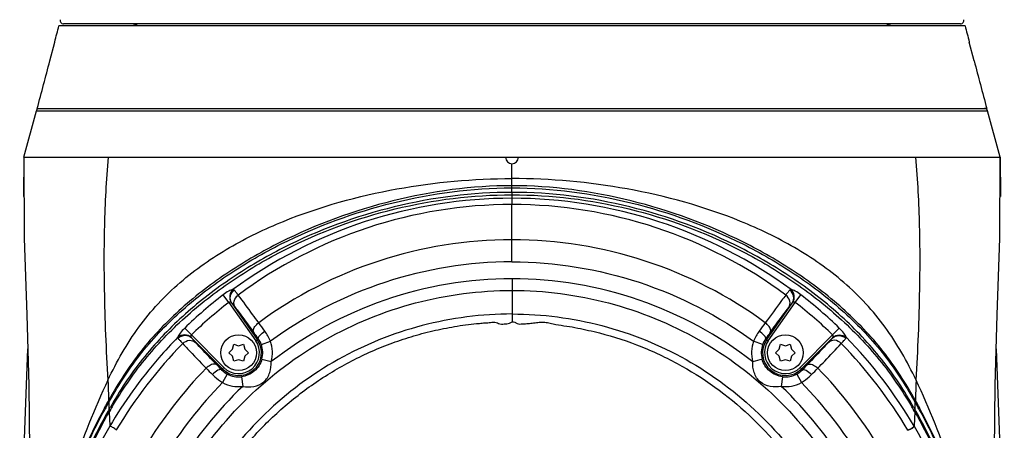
# Model space of a CAD drawing. Header units: millimetres. Extents: x 10 to 584, y 4 to 410.
# Tile 41 of 50: x 349 to 379, y 179 to 191. Entities that reach past the tile are written whole.
import ezdxf

# ---------------------------------------------------------------- set-up
doc = ezdxf.new("R2010")
doc.units = ezdxf.units.MM
doc.header["$LTSCALE"] = 32.67
doc.layers.get('0').update_dxf_attribs({"linetype": 'CONTINUOUS'})

msp = doc.modelspace()

# ---------------------------------------------------------------- linework, layer by layer
at = {"color": 7, "linetype": 'Continuous'}
for p, q in [((377.8247, 191.1322), (349.9843, 191.1322)), ((377.6879, 191.1922), (350.121, 191.1922)), ((349.7045, 190.0555), (349.8549, 190.6323)), ((378.1045, 190.0555), (377.9541, 190.6323)), ((348.9055, 187.0922), (349.2894, 188.5181)), ((349.2894, 188.5181), (378.5196, 188.5181)), ((349.3172, 188.5922), (378.4917, 188.5922)), ((378.9035, 187.0922), (378.5196, 188.5181)), ((348.9045, 187.0922), (348.8996, 185.8918)), ((348.9055, 187.0922), (378.9045, 187.0922)), ((378.8906, 184.6137), (378.9045, 187.0922)), ((378.9045, 187.0922), (378.9093, 185.8918)), ((363.9045, 186.0163), (363.9045, 186.8922)), ((363.8949, 186.1562), (363.9045, 186.1562)), ((363.9045, 186.1562), (363.9138, 186.1562)), ((363.9045, 186.0163), (363.9045, 185.9415)), ((363.9047, 185.8338), (363.9047, 185.9415)), ((363.9045, 184.5597), (363.9045, 185.6432)), ((363.9042, 183.8813), (363.9045, 184.5597)), ((363.9048, 183.3631), (363.9061, 182.0398)), ((355.2046, 182.6377), (355.0259, 182.8686)), ((372.6044, 182.6377), (372.783, 182.8685)), ((355.2046, 182.6377), (356.0298, 181.4605)), ((355.2962, 182.6116), (356.0789, 181.4949)), ((371.73, 181.4949), (372.5129, 182.6116)), ((371.7791, 181.4605), (372.6044, 182.6377)), ((354.0517, 181.6367), (353.8475, 181.8465)), ((373.7573, 181.6367), (373.9614, 181.8464)), ((355.0511, 180.6383), (354.0517, 181.6367)), ((355.0087, 180.5959), (354.0658, 181.5378)), ((373.7573, 181.6367), (372.7579, 180.6383)), ((373.7432, 181.5378), (372.8003, 180.5959)), ((355.3176, 181.2001), (355.3545, 181.352)), ((355.3545, 181.352), (355.5045, 181.308)), ((355.5045, 181.308), (355.6545, 181.352)), ((355.6545, 181.352), (355.6914, 181.2001)), ((356.0298, 181.4605), (356.1113, 181.5176)), ((356.2029, 181.3429), (356.4852, 181.4443)), ((371.606, 181.3429), (371.3237, 181.4442)), ((371.6976, 181.5176), (371.7791, 181.4605)), ((372.1176, 181.2001), (372.1545, 181.352)), ((372.1545, 181.352), (372.3045, 181.308)), ((372.3045, 181.308), (372.4545, 181.352)), ((372.4545, 181.352), (372.4914, 181.2001)), ((355.2045, 181.0922), (355.3176, 181.2001)), ((355.3176, 180.9843), (355.2045, 181.0922)), ((355.3545, 180.8324), (355.3176, 180.9843)), ((355.6914, 180.9843), (355.6545, 180.8324)), ((355.6914, 181.2001), (355.8045, 181.0922)), ((355.8045, 181.0922), (355.6914, 180.9843)), ((372.0045, 181.0922), (372.1176, 181.2001)), ((372.1176, 180.9843), (372.0045, 181.0922)), ((372.1545, 180.8324), (372.1176, 180.9843)), ((372.4914, 180.9843), (372.4545, 180.8324)), ((372.4914, 181.2001), (372.6045, 181.0922)), ((372.6045, 181.0922), (372.4914, 180.9843)), ((354.9809, 180.5681), (355.0511, 180.6383)), ((355.5045, 180.8764), (355.3545, 180.8324)), ((355.6545, 180.8324), (355.5045, 180.8764)), ((356.2202, 180.8962), (356.5095, 180.817)), ((371.5888, 180.896), (371.2996, 180.8167)), ((372.3045, 180.8764), (372.1545, 180.8324)), ((372.4545, 180.8324), (372.3045, 180.8764)), ((372.7579, 180.6383), (372.828, 180.5681)), ((355.1553, 180.4374), (355.0142, 180.1728)), ((355.5933, 180.3555), (355.6292, 180.0577)), ((372.2157, 180.3555), (372.1798, 180.0577)), ((372.6537, 180.4374), (372.7948, 180.1728)), ((351.5435, 179.5979), (351.5092, 179.6265)), ((351.5117, 179.5596), (351.5301, 179.5924)), ((351.5301, 179.5924), (351.5385, 179.6073)), ((376.2654, 179.598), (376.2998, 179.6265)), ((376.2707, 179.6068), (376.2783, 179.5934)), ((376.2783, 179.5934), (376.2973, 179.5596)), ((351.5647, 179.3151), (351.5214, 179.3497)), ((351.5533, 179.3142), (351.559, 179.3241)), ((376.2442, 179.3151), (376.2876, 179.3497)), ((376.25, 179.3241), (376.2557, 179.3142)), ((376.2643, 178.8346), (376.269, 178.8266)), ((351.7359, 178.7096), (351.7417, 178.7193)), ((376.0684, 178.7174), (376.0731, 178.7096))]:
    msp.add_line(p, q, dxfattribs=at)
for points in [[(348.9045, 187.0922), (348.9184, 184.6137), (348.9931, 182.2586), (349.0604, 180.0916), (349.0785, 178.0978)], [(378.749, 176.9923), (378.7305, 178.0978), (378.7486, 180.0916), (378.8159, 182.2586), (378.8906, 184.6137)]]:
    msp.add_lwpolyline(points, dxfattribs=at)
for centre in [(355.5045, 181.0922), (372.3045, 181.0922)]:
    msp.add_circle(centre, 0.55, dxfattribs=at)
for centre, radius, start, end in [((350.121, 191.2922), 0.1, 165.59381, 270), ((377.6879, 191.2922), 0.1, 270, 14.40619), ((62.564, 265.2555), 296.8244, 345.43931, 345.539002), ((352.1045, 190.2922), 0.9, 68.96053, 90), ((375.7045, 190.2922), 0.9, 90, 111.03947), ((665.245, 265.2555), 296.8244, 194.460998, 194.56069), ((62.564, 265.2555), 296.8244, 345.032079, 345.324263), ((665.245, 265.2555), 296.8244, 194.675737, 194.967921), ((349.386, 188.4922), 0.1, 115.01045, 165.03134), ((378.423, 188.4922), 0.1, 14.96866, 90), ((363.9045, 187.0922), 0.2, 180, 360), ((363.9134, 171.5036), 14.1396, 90.03627, 126.55674), ((363.8959, 171.5046), 14.1385, 53.44198, 89.96526), ((363.9049, 171.3903), 13.1693, 90.00195, 126.22984), ((363.9043, 171.3919), 13.1678, 53.76721, 89.99944), ((363.9307, 171.2898), 12.5916, 90.12029, 126.24949), ((363.5426, 171.8591), 13.9192, 127.72491, 134.14941), ((364.3107, 171.9104), 13.8514, 45.8348, 52.29073), ((363.4931, 171.9273), 13.543, 127.73542, 134.1984), ((364.3681, 171.9874), 13.4635, 45.78291, 52.28408), ((323.4797, 158.157), 40.4304, 35.71136, 36.16127), ((402.4314, 159.5332), 38.0861, 143.82584, 144.30323), ((333.1822, 165.1987), 28.1434, 35.4399, 35.93649), ((396.0306, 164.1904), 29.8718, 144.07803, 144.54568), ((364.0056, 171.3897), 14.2873, 135.66396, 149.13489), ((355.5045, 181.0922), 0.7015, 225.03026, 35.03026), ((355.5045, 181.0922), 0.6416, 225.03026, 35.03026), ((355.5282, 181.1004), 0.717, 19.77159, 35.58344), ((355.5045, 181.0922), 0.7421, 344.68586, 19.74529), ((355.5045, 181.0922), 1.042, 344.68584, 19.74529), ((372.3045, 181.0922), 1.042, 160.26003, 195.33302), ((372.3045, 181.0922), 0.7421, 160.26002, 195.33299), ((372.3045, 181.0922), 0.7015, 144.96974, 314.96974), ((372.2812, 181.1002), 0.7175, 144.422, 160.2298), ((372.3045, 181.0922), 0.6416, 144.96974, 314.96974), ((363.8125, 171.3968), 14.2758, 30.85053, 44.34125), ((648.4216, 168.6636), 299.6666, 177.599868, 179.293525), ((76.782, 168.5928), 302.2727, 0.713041, 2.392693), ((363.944, 171.3637), 13.2155, 135.55995, 148.93454), ((396.5307, 222.0597), 59.0203, 224.60238, 224.866816), ((374.2861, 199.5577), 27.0794, 224.09014, 224.52771), ((354.6329, 198.474), 25.5281, 315.45905, 315.92321), ((328.2373, 225.0728), 63.3012, 315.142034, 315.388579), ((363.8598, 171.36), 13.2217, 31.0676, 44.43572), ((355.4927, 181.0691), 0.7162, 224.39002, 241.89149), ((355.5045, 181.0922), 0.7421, 241.93, 276.87657), ((372.3045, 181.0922), 0.7421, 263.12686, 298.06792), ((372.3164, 181.0689), 0.7159, 298.10408, 315.61419), ((363.9251, 171.3603), 12.5325, 135.3184, 148.86099), ((355.5045, 181.0922), 1.042, 241.93001, 276.87659), ((372.3045, 181.0922), 1.042, 263.12682, 298.06792), ((363.8942, 171.3426), 12.0252, 31.0038, 46.4473), ((363.8577, 171.3398), 12.5654, 31.15578, 44.66419), ((368.3383, 170.262), 19.2591, 151.08173, 151.84496), ((368.1013, 170.2657), 19.0156, 150.74133, 151.28895), ((368.1777, 170.3503), 19.0758, 150.90372, 151.08079), ((365.6742, 180.1097), 14.1732, 182.22442, 183.07347), ((363.5788, 172.5574), 13.839, 149.90666, 150.60593), ((363.2552, 172.5841), 13.4992, 149.33199, 150.04715), ((363.051, 172.7047), 13.2621, 149.15859, 149.33037), ((364.7596, 172.7056), 13.2602, 30.66959, 30.84183), ((364.5568, 172.5858), 13.4957, 29.95289, 30.66798), ((364.216, 172.5494), 13.8552, 29.39405, 30.09275), ((362.1348, 180.1097), 14.1732, 356.92644, 357.77549), ((359.7077, 170.2657), 19.0156, 28.71105, 29.25867), ((359.6312, 170.3503), 19.0759, 28.91921, 29.09628), ((359.4706, 170.2619), 19.2592, 28.15503, 28.91827), ((368.2274, 170.1964), 19.1594, 151.28853, 151.50285), ((367.1705, 170.5224), 17.9671, 150.57349, 150.80437), ((363.5051, 172.4397), 13.7879, 150.09351, 150.32129), ((364.3088, 172.4426), 13.7821, 29.67869, 29.90672), ((360.6707, 170.5406), 17.9302, 29.19537, 29.42651), ((359.5816, 170.1964), 19.1594, 28.49713, 28.71147), ((358.3975, 169.6958), 20.4725, 16.80994, 28.13492)]:
    msp.add_arc(centre, radius, start, end, dxfattribs=at)
for points, knots in [([(351.5001, 187.0922), (351.4353, 186.3902), (351.3605, 185.0373), (351.3669, 182.7555), (351.4276, 181.1796), (351.4875, 180.2538)], [0, 0, 0, 0, 0.3090315, 0.5933349, 1, 1, 1, 1]), ([(376.3214, 180.2538), (376.3814, 181.1796), (376.442, 182.7555), (376.4484, 185.0373), (376.3736, 186.3902), (376.3088, 187.0922)], [0, 0, 0, 0, 0.4066651, 0.6909685, 1, 1, 1, 1]), ([(351.4875, 180.2538), (351.7611, 180.8169), (352.3728, 181.9169), (353.6618, 183.2959), (355.1968, 184.3589), (357.406, 185.4179), (360.3265, 186.2197), (362.7217, 186.4407), (363.9045, 186.4407)], [0, 0, 0, 0, 0.1284187, 0.2563213, 0.3833723, 0.5092846, 0.7573881, 1, 1, 1, 1]), ([(376.3214, 180.2538), (376.0478, 180.8169), (375.4362, 181.9169), (374.1472, 183.2959), (372.6121, 184.3589), (370.4029, 185.4179), (367.4825, 186.2197), (365.0872, 186.4407), (363.9045, 186.4407)], [0, 0, 0, 0, 0.1284187, 0.2563213, 0.3833723, 0.5092846, 0.7573881, 1, 1, 1, 1]), ([(363.9045, 186.2187), (362.6755, 186.2191), (360.2146, 185.8861), (357.3118, 184.8217), (355.182, 183.6018), (353.7221, 182.4914), (352.4573, 181.173), (351.8011, 180.1518), (351.5092, 179.6265)], [0, 0, 0, 0, 0.2515777, 0.5027069, 0.628037, 0.7529116, 0.8769803, 1, 1, 1, 1]), ([(351.5385, 179.6073), (351.8325, 180.1282), (352.4931, 181.1399), (353.7585, 182.4453), (355.2116, 183.5501), (357.3303, 184.767), (360.2212, 185.8254), (362.6713, 186.1556), (363.8949, 186.1562)], [0, 0, 0, 0, 0.1230044, 0.2470736, 0.3718971, 0.4972231, 0.7483732, 1, 1, 1, 1]), ([(376.2998, 179.6265), (376.0079, 180.1518), (375.3517, 181.173), (374.0868, 182.4913), (372.627, 183.6018), (370.4972, 184.8217), (367.5944, 185.8861), (365.1334, 186.2191), (363.9045, 186.2187)], [0, 0, 0, 0, 0.1230197, 0.2470882, 0.3719623, 0.4972924, 0.7484213, 1, 1, 1, 1]), ([(363.9138, 186.1562), (365.1374, 186.1556), (367.5873, 185.8256), (370.4781, 184.7671), (372.5971, 183.5504), (374.0503, 182.4454), (375.3159, 181.1398), (375.9766, 180.1278), (376.2707, 179.6068)], [0, 0, 0, 0, 0.2515881, 0.5027287, 0.6280542, 0.7528835, 0.8769743, 1, 1, 1, 1]), ([(363.9045, 186.0163), (362.6893, 186.0166), (360.2544, 185.7038), (357.3823, 184.6466), (355.2844, 183.4236), (353.8427, 182.317), (352.5796, 181.016), (351.9055, 180.0146), (351.6052, 179.4964)], [0, 0, 0, 0, 0.2511067, 0.5017888, 0.6269893, 0.7518269, 0.8762318, 1, 1, 1, 1]), ([(351.6643, 179.5037), (351.9692, 180.0143), (352.6532, 180.9981), (353.9162, 182.2794), (355.3487, 183.3751), (357.4299, 184.5901), (360.2808, 185.6413), (362.6985, 185.9416), (363.9047, 185.9415)], [0, 0, 0, 0, 0.1238058, 0.2482181, 0.3730506, 0.498237, 0.7488844, 1, 1, 1, 1]), ([(363.9047, 185.8338), (362.3833, 185.8338), (359.3204, 185.3474), (356.559, 183.9326), (355.3316, 183.0307)], [0, 0, 0, 0, 0.4997181, 1, 1, 1, 1]), ([(376.2038, 179.4965), (375.9035, 180.0147), (375.2294, 181.016), (373.9663, 182.3169), (372.5249, 183.4235), (370.4269, 184.6463), (367.5548, 185.7039), (365.1198, 186.0166), (363.9045, 186.0163)], [0, 0, 0, 0, 0.1237661, 0.2481608, 0.37299, 0.498183, 0.7488633, 1, 1, 1, 1]), ([(363.9045, 185.6432), (363.9125, 185.6799), (363.9173, 185.7447), (363.9049, 185.8076), (363.9049, 185.8338)], [0, 0, 0, 0, 0.590046, 1, 1, 1, 1]), ([(363.9047, 185.9415), (365.1106, 185.9416), (367.5281, 185.6412), (370.379, 184.5902), (372.4601, 183.3751), (373.8927, 182.2795), (375.1558, 180.9981), (375.8397, 180.0143), (376.1446, 179.5037)], [0, 0, 0, 0, 0.25109, 0.501739, 0.626932, 0.7517713, 0.8761903, 1, 1, 1, 1]), ([(372.4774, 183.0308), (371.2502, 183.9326), (368.4888, 185.347), (365.4261, 185.8338), (363.9047, 185.8338)], [0, 0, 0, 0, 0.5002427, 1, 1, 1, 1]), ([(363.9042, 183.8813), (365.2221, 183.8812), (367.8739, 183.4532), (370.2613, 182.2242), (371.3237, 181.4442)], [0, 0, 0, 0, 0.4999891, 1, 1, 1, 1]), ([(363.9048, 183.3631), (362.5834, 183.3633), (359.9231, 182.9139), (357.5524, 181.6286), (356.5095, 180.817)], [0, 0, 0, 0, 0.4999822, 1, 1, 1, 1]), ([(371.2996, 180.8167), (370.2565, 181.6281), (367.8869, 182.9149), (365.2261, 183.3648), (363.9048, 183.3631)], [0, 0, 0, 0, 0.5000307, 1, 1, 1, 1]), ([(353.9165, 177.3509), (354.4286, 178.2066), (355.6845, 179.7895), (358.1027, 181.6046), (360.9039, 182.7425), (362.9076, 183.0046), (363.9049, 183.0027)], [0, 0, 0, 0, 0.2499975, 0.4999887, 0.7499985, 1, 1, 1, 1]), ([(355.3315, 183.0309), (355.2852, 183.0262), (355.1772, 182.9742), (355.0809, 182.9111), (355.0259, 182.8686)], [0, 0, 0, 0, 0.4011882, 1, 1, 1, 1]), ([(355.3316, 183.0307), (355.2786, 182.9844), (355.2078, 182.8461), (355.2388, 182.6958), (355.2751, 182.6347)], [0, 0, 0, 0, 0.4971004, 1, 1, 1, 1]), ([(355.2962, 182.6116), (355.2548, 182.6716), (355.2211, 182.8341), (355.3112, 182.9714), (355.3715, 183.0161)], [0, 0, 0, 0, 0.4930177, 1, 1, 1, 1]), ([(355.3997, 182.4819), (355.3625, 182.5368), (355.3418, 182.6945), (355.4327, 182.8173), (355.4917, 182.8614)], [0, 0, 0, 0, 0.4741848, 1, 1, 1, 1]), ([(355.4918, 182.8613), (355.4675, 182.8901), (355.4312, 182.9447), (355.3881, 182.9939), (355.3715, 183.0161)], [0, 0, 0, 0, 0.5764506, 1, 1, 1, 1]), ([(356.1215, 182.0134), (356.0591, 182.0975), (355.8512, 182.3817), (355.6429, 182.6657), (355.4916, 182.8615)], [0, 0, 0, 0, 0.2975766, 1, 1, 1, 1]), ([(363.9049, 183.0028), (364.9021, 183.0058), (366.9058, 182.7419), (369.7068, 181.6046), (372.1253, 179.7893), (373.3803, 178.2057), (373.8929, 177.3502)], [0, 0, 0, 0, 0.2499891, 0.4999854, 0.7499905, 1, 1, 1, 1]), ([(372.3173, 182.8615), (372.2737, 182.8051), (372.0631, 182.5228), (371.8549, 182.2388), (371.6874, 182.0133)], [0, 0, 0, 0, 0.2024453, 1, 1, 1, 1]), ([(372.4093, 182.482), (372.4465, 182.5369), (372.4672, 182.6944), (372.3762, 182.8172), (372.3172, 182.8614)], [0, 0, 0, 0, 0.4737602, 1, 1, 1, 1]), ([(372.4375, 183.0161), (372.4189, 182.9957), (372.3807, 182.9424), (372.3382, 182.8927), (372.3173, 182.8614)], [0, 0, 0, 0, 0.423765, 1, 1, 1, 1]), ([(372.5129, 182.6116), (372.5542, 182.6717), (372.5879, 182.8342), (372.4978, 182.9715), (372.4375, 183.0161)], [0, 0, 0, 0, 0.4930104, 1, 1, 1, 1]), ([(372.7831, 182.8686), (372.728, 182.911), (372.6318, 182.974), (372.5238, 183.0264), (372.4774, 183.0309)], [0, 0, 0, 0, 0.5988396, 1, 1, 1, 1]), ([(372.5339, 182.6347), (372.5705, 182.6964), (372.6012, 182.847), (372.53, 182.9849), (372.4774, 183.0308)], [0, 0, 0, 0, 0.5065501, 1, 1, 1, 1]), ([(355.2751, 182.6347), (355.2658, 182.6425), (355.2428, 182.6568), (355.2132, 182.6479), (355.2046, 182.6377)], [0, 0, 0, 0, 0.4782208, 1, 1, 1, 1]), ([(355.2962, 182.6116), (355.3032, 182.6032), (355.3387, 182.5606), (355.3727, 182.517), (355.3998, 182.4818)], [0, 0, 0, 0, 0.1983269, 1, 1, 1, 1]), ([(355.3997, 182.482), (355.4392, 182.4305), (355.6319, 182.1773), (355.8203, 181.9208), (355.969, 181.7157)], [0, 0, 0, 0, 0.2038824, 1, 1, 1, 1]), ([(371.8399, 181.7157), (371.8951, 181.7918), (372.0826, 182.0489), (372.2726, 182.3043), (372.4093, 182.482)], [0, 0, 0, 0, 0.2955291, 1, 1, 1, 1]), ([(372.4092, 182.4819), (372.4195, 182.4953), (372.4534, 182.5391), (372.488, 182.5823), (372.5129, 182.6116)], [0, 0, 0, 0, 0.3052737, 1, 1, 1, 1]), ([(372.6044, 182.6377), (372.5956, 182.6477), (372.5662, 182.6569), (372.5432, 182.6425), (372.5339, 182.6347)], [0, 0, 0, 0, 0.5220666, 1, 1, 1, 1]), ([(363.906, 182.2809), (362.9773, 182.282), (361.1115, 182.0388), (358.5008, 180.9853), (356.2409, 179.3053), (355.0624, 177.838), (354.5794, 177.0443)], [0, 0, 0, 0, 0.2499615, 0.4999431, 0.7499366, 1, 1, 1, 1]), ([(363.906, 182.2809), (364.8346, 182.2826), (366.6999, 182.0376), (369.3104, 180.9848), (371.5686, 179.3033), (372.7471, 177.8367), (373.2302, 177.0433)], [0, 0, 0, 0, 0.2499716, 0.49995, 0.7499451, 1, 1, 1, 1]), ([(353.8475, 181.8465), (353.7974, 181.7972), (353.7203, 181.7108), (353.6522, 181.6118), (353.6397, 181.5671)], [0, 0, 0, 0, 0.6021134, 1, 1, 1, 1]), ([(354.7781, 176.9234), (355.0156, 177.3131), (355.5425, 178.062), (356.4683, 179.0754), (357.5165, 179.9617), (358.4774, 180.5831), (359.2886, 181.0027), (359.916, 181.2784), (360.5598, 181.5129), (361.2173, 181.7059), (361.7744, 181.8313), (362.224, 181.9104), (362.5623, 181.9639), (362.8468, 181.9883), (363.0739, 182.01), (363.2169, 182.0158), (363.3293, 182.0316), (363.417, 182.028), (363.4919, 181.9841), (363.5774, 181.9681), (363.663, 181.9743), (363.7753, 181.9779), (363.8634, 182.0031), (363.9061, 182.0398)], [0, 0, 0, 0, 0.1250188, 0.2500373, 0.3750531, 0.5000588, 0.5625906, 0.6251211, 0.6876506, 0.7501791, 0.8127064, 0.8439726, 0.8752391, 0.9065077, 0.9221418, 0.937776, 0.9455932, 0.9533483, 0.9611589, 0.9689404, 0.9767567, 0.9845727, 1, 1, 1, 1]), ([(355.969, 181.7157), (355.9581, 181.7328), (355.9465, 181.8016), (356.0065, 181.9124), (356.0778, 181.9814), (356.1216, 182.0133)], [0, 0, 0, 0, 0.1698922, 0.5451347, 1, 1, 1, 1]), ([(363.9061, 182.0398), (363.9341, 182.04), (363.981, 182.0467), (364.0245, 182.0077), (364.0702, 181.9728), (364.1454, 181.9717), (364.2291, 181.978), (364.3151, 181.9793), (364.4285, 181.992), (364.5701, 182.0089), (364.7402, 182.0287), (364.9119, 182.0307), (365.082, 182.0063), (365.3016, 181.9428), (365.587, 181.9167), (366.0348, 181.8278), (366.8154, 181.6579), (367.9018, 181.2972), (369.5516, 180.5116), (371.3998, 179.1361), (372.5577, 177.7002), (373.0315, 176.9223)], [0, 0, 0, 0, 0.0076951, 0.0116069, 0.015514, 0.0232405, 0.0310653, 0.0388902, 0.0467151, 0.062365, 0.0780137, 0.0936558, 0.1092981, 0.1249508, 0.1562454, 0.187547, 0.2501431, 0.3752762, 0.500412, 0.7502007, 1, 1, 1, 1]), ([(371.8399, 181.7157), (371.8508, 181.7327), (371.8624, 181.8015), (371.8024, 181.9123), (371.7311, 181.9813), (371.6873, 182.0132)], [0, 0, 0, 0, 0.1698717, 0.5451122, 1, 1, 1, 1]), ([(374.1693, 181.5671), (374.1569, 181.6118), (374.0885, 181.7107), (374.0116, 181.7972), (373.9615, 181.8465)], [0, 0, 0, 0, 0.3978813, 1, 1, 1, 1]), ([(353.6397, 181.5671), (353.4377, 181.3619), (352.657, 180.5179), (351.9823, 179.5766), (351.5447, 178.8346)], [0, 0, 0, 0, 0.2505354, 1, 1, 1, 1]), ([(354.0479, 181.5608), (353.9924, 181.6089), (353.8448, 181.6663), (353.6936, 181.6142), (353.6397, 181.5671)], [0, 0, 0, 0, 0.5064401, 1, 1, 1, 1]), ([(354.0658, 181.5378), (354.0129, 181.5899), (353.8549, 181.6514), (353.7023, 181.5819), (353.6484, 181.5279)], [0, 0, 0, 0, 0.4930808, 1, 1, 1, 1]), ([(353.6484, 181.5279), (353.6661, 181.5053), (353.7141, 181.4559), (353.7585, 181.4032), (353.7866, 181.3746)], [0, 0, 0, 0, 0.4170333, 1, 1, 1, 1]), ([(354.0517, 181.6367), (354.0459, 181.6319), (354.0307, 181.608), (354.0383, 181.5776), (354.0479, 181.5608)], [0, 0, 0, 0, 0.2797482, 1, 1, 1, 1]), ([(354.1796, 181.4097), (354.1676, 181.4227), (354.129, 181.4649), (354.091, 181.5076), (354.0658, 181.5378)], [0, 0, 0, 0, 0.3107632, 1, 1, 1, 1]), ([(356.1113, 181.5176), (356.1051, 181.5285), (356.1145, 181.5697), (356.1779, 181.6524), (356.251, 181.7156), (356.3079, 181.7563)], [0, 0, 0, 0, 0.117885, 0.3436632, 1, 1, 1, 1]), ([(371.6976, 181.5176), (371.7039, 181.5285), (371.6944, 181.5697), (371.631, 181.6524), (371.558, 181.7157), (371.5011, 181.7563)], [0, 0, 0, 0, 0.1178953, 0.3436744, 1, 1, 1, 1]), ([(373.7432, 181.5378), (373.7361, 181.5294), (373.6991, 181.4859), (373.6606, 181.4436), (373.6293, 181.4096)], [0, 0, 0, 0, 0.1916773, 1, 1, 1, 1]), ([(373.7432, 181.5378), (373.796, 181.5898), (373.954, 181.6513), (374.1066, 181.5818), (374.1605, 181.5278)], [0, 0, 0, 0, 0.4930531, 1, 1, 1, 1]), ([(373.7611, 181.5608), (373.7706, 181.5775), (373.778, 181.6078), (373.763, 181.6318), (373.7573, 181.6367)], [0, 0, 0, 0, 0.7186368, 1, 1, 1, 1]), ([(373.7611, 181.5608), (373.8161, 181.6086), (373.9635, 181.6662), (374.115, 181.6145), (374.1693, 181.567)], [0, 0, 0, 0, 0.503139, 1, 1, 1, 1]), ([(374.0223, 181.3745), (374.0476, 181.4056), (374.0977, 181.4532), (374.1406, 181.5072), (374.1605, 181.5278)], [0, 0, 0, 0, 0.5826563, 1, 1, 1, 1]), ([(353.7866, 181.3745), (353.8399, 181.4274), (353.9761, 181.5009), (354.1317, 181.456), (354.1796, 181.4097)], [0, 0, 0, 0, 0.5295759, 1, 1, 1, 1]), ([(353.7866, 181.3746), (353.8364, 181.3214), (354.0723, 181.0644), (354.3131, 180.8117), (354.5084, 180.6167)], [0, 0, 0, 0, 0.2088108, 1, 1, 1, 1]), ([(354.8365, 180.7161), (354.7722, 180.7826), (354.5513, 181.012), (354.3328, 181.2436), (354.1796, 181.4097)], [0, 0, 0, 0, 0.2904712, 1, 1, 1, 1]), ([(373.6293, 181.4097), (373.5839, 181.3604), (373.3672, 181.1271), (373.1473, 180.8967), (372.9725, 180.7161)], [0, 0, 0, 0, 0.210609, 1, 1, 1, 1]), ([(373.3006, 180.6167), (373.3728, 180.689), (373.6156, 180.9396), (373.8541, 181.1943), (374.0224, 181.3746)], [0, 0, 0, 0, 0.2931107, 1, 1, 1, 1]), ([(374.0224, 181.3745), (373.9691, 181.4274), (373.8329, 181.5009), (373.6773, 181.456), (373.6293, 181.4097)], [0, 0, 0, 0, 0.5293967, 1, 1, 1, 1]), ([(354.8365, 180.7161), (354.8209, 180.7304), (354.7534, 180.7554), (354.6298, 180.7157), (354.5477, 180.6554), (354.5084, 180.6167)], [0, 0, 0, 0, 0.1724773, 0.5487715, 1, 1, 1, 1]), ([(356.2202, 180.8962), (356.1821, 180.7572), (356.0175, 180.4975), (355.7364, 180.3728), (355.5933, 180.3555)], [0, 0, 0, 0, 0.5000136, 1, 1, 1, 1]), ([(355.6291, 180.0577), (355.7418, 180.0432), (355.9713, 180.0284), (356.3012, 180.1689), (356.4874, 180.4744), (356.5086, 180.7035), (356.5095, 180.817)], [0, 0, 0, 0, 0.2510588, 0.5001209, 0.7491329, 1, 1, 1, 1]), ([(372.1798, 180.0577), (372.0679, 180.0383), (371.8376, 180.0314), (371.5074, 180.168), (371.3239, 180.4746), (371.2972, 180.7032), (371.2996, 180.8167)], [0, 0, 0, 0, 0.2511158, 0.5001359, 0.7490474, 1, 1, 1, 1]), ([(372.2157, 180.3555), (372.0726, 180.3728), (371.7916, 180.4974), (371.627, 180.757), (371.5888, 180.896)], [0, 0, 0, 0, 0.5000143, 1, 1, 1, 1]), ([(372.9725, 180.7161), (372.988, 180.7304), (373.0556, 180.7554), (373.1792, 180.7157), (373.2612, 180.6554), (373.3006, 180.6167)], [0, 0, 0, 0, 0.1724816, 0.5487781, 1, 1, 1, 1]), ([(354.9809, 180.5681), (354.9703, 180.5772), (354.9262, 180.5794), (354.8271, 180.534), (354.7504, 180.4729), (354.7001, 180.4232)], [0, 0, 0, 0, 0.1277272, 0.3553152, 1, 1, 1, 1]), ([(354.7001, 180.4232), (354.7231, 180.3999), (354.8204, 180.3076), (354.9283, 180.2265), (355.0142, 180.1728)], [0, 0, 0, 0, 0.2442792, 1, 1, 1, 1]), ([(372.7947, 180.1727), (372.8805, 180.2265), (372.9885, 180.3076), (373.0858, 180.3999), (373.1089, 180.4232)], [0, 0, 0, 0, 0.755718, 1, 1, 1, 1]), ([(372.828, 180.5681), (372.8387, 180.5772), (372.8828, 180.5794), (372.9818, 180.534), (373.0585, 180.4729), (373.1089, 180.4232)], [0, 0, 0, 0, 0.12773, 0.3553199, 1, 1, 1, 1]), ([(351.4875, 180.2538), (351.0776, 179.3678), (350.3513, 177.5526), (349.7838, 175.6793), (349.5697, 174.7267)], [0, 0, 0, 0, 0.4999916, 1, 1, 1, 1]), ([(351.4875, 180.2539), (351.4911, 180.1989), (351.5011, 179.9899), (351.5038, 179.7806), (351.5092, 179.6265)], [0, 0, 0, 0, 0.2632408, 1, 1, 1, 1]), ([(376.3214, 180.2538), (376.3179, 180.1989), (376.3079, 179.9898), (376.3052, 179.7806), (376.2998, 179.6265)], [0, 0, 0, 0, 0.2632409, 1, 1, 1, 1]), ([(378.2391, 174.7275), (378.025, 175.6799), (377.4575, 177.5529), (376.7313, 179.3679), (376.3214, 180.2538)], [0, 0, 0, 0, 0.5000085, 1, 1, 1, 1]), ([(351.4859, 179.2866), (351.0575, 178.5198), (350.311, 176.9293), (349.7754, 175.2545), (349.5778, 174.4041)], [0, 0, 0, 0, 0.5015116, 1, 1, 1, 1]), ([(349.5815, 174.7192), (349.7804, 175.5172), (350.2932, 177.0977), (350.9914, 178.6048), (351.3893, 179.3377)], [0, 0, 0, 0, 0.4965304, 1, 1, 1, 1]), ([(349.6709, 174.6962), (349.8737, 175.4923), (350.4008, 177.0593), (351.1167, 178.5489), (351.526, 179.2666)], [0, 0, 0, 0, 0.498588, 1, 1, 1, 1]), ([(351.358, 179.3496), (351.1977, 179.0499), (350.5932, 177.8448), (350.1042, 176.5815), (349.8137, 175.6162)], [0, 0, 0, 0, 0.2521446, 1, 1, 1, 1]), ([(351.526, 179.2666), (351.5283, 179.2275), (351.5369, 179.0836), (351.5437, 178.9396), (351.5447, 178.8346)], [0, 0, 0, 0, 0.271704, 1, 1, 1, 1]), ([(376.2829, 179.2666), (376.2807, 179.2275), (376.2721, 179.0836), (376.2652, 178.9396), (376.2643, 178.8346)], [0, 0, 0, 0, 0.271704, 1, 1, 1, 1]), ([(376.2829, 179.2666), (376.6922, 178.549), (377.408, 177.0594), (377.9352, 175.4927), (378.138, 174.6967)], [0, 0, 0, 0, 0.5014162, 1, 1, 1, 1]), ([(378.2222, 174.4421), (378.0241, 175.2858), (377.49, 176.9472), (376.7483, 178.5256), (376.323, 179.2867)], [0, 0, 0, 0, 0.4985085, 1, 1, 1, 1]), ([(376.4197, 179.3377), (376.8175, 178.6049), (377.5157, 177.098), (378.0284, 175.5178), (378.2273, 174.7198)], [0, 0, 0, 0, 0.503469, 1, 1, 1, 1]), ([(351.5447, 178.8346), (350.8813, 177.71), (349.8392, 175.2789), (349.4638, 172.6557), (349.4637, 171.3485)], [0, 0, 0, 0, 0.4997245, 1, 1, 1, 1]), ([(351.7418, 178.7193), (351.707, 178.7483), (351.6544, 178.7876), (351.5856, 178.8219), (351.5546, 178.8291), (351.5447, 178.8346)], [0, 0, 0, 0, 0.5909783, 0.8520787, 1, 1, 1, 1]), ([(376.0684, 178.7174), (376.1105, 178.734), (376.1707, 178.7604), (376.2327, 178.8057), (376.2546, 178.8286), (376.2643, 178.8346)], [0, 0, 0, 0, 0.591405, 0.8509519, 1, 1, 1, 1]), ([(376.269, 178.8266), (376.2594, 178.8206), (376.2382, 178.797), (376.1749, 178.7533), (376.1152, 178.7261), (376.073, 178.7096)], [0, 0, 0, 0, 0.1475369, 0.4084633, 1, 1, 1, 1]), ([(378.3453, 171.3469), (378.3453, 172.6523), (377.9712, 175.273), (376.9313, 177.7022), (376.269, 178.8266)], [0, 0, 0, 0, 0.5000891, 1, 1, 1, 1])]:
    msp.add_open_spline(points, degree=3, knots=knots, dxfattribs=at)
for points in [[(355.3715, 183.0161), (355.3624, 183.0269), (355.3458, 183.0312), (355.3317, 183.0307)], [(372.4774, 183.0308), (372.4632, 183.0313), (372.4466, 183.027), (372.4375, 183.0161)], [(355.2962, 182.6116), (355.2903, 182.6197), (355.284, 182.6292), (355.2746, 182.6326)], [(372.5339, 182.6347), (372.5258, 182.6282), (372.5181, 182.6202), (372.5142, 182.6106)], [(353.6396, 181.5671), (353.6374, 181.5539), (353.6397, 181.5381), (353.6484, 181.5279)], [(354.0479, 181.5608), (354.0527, 181.5524), (354.0588, 181.5441), (354.0669, 181.5388)], [(356.4852, 181.4443), (356.4375, 181.5539), (356.3779, 181.6593), (356.3079, 181.7563)], [(371.5011, 181.7563), (371.431, 181.6593), (371.3715, 181.5539), (371.3237, 181.4442)], [(373.7432, 181.5378), (373.7497, 181.5445), (373.7574, 181.5517), (373.7591, 181.561)], [(374.1605, 181.5278), (374.1693, 181.5379), (374.1715, 181.5538), (374.1693, 181.567)], [(376.2643, 178.8346), (375.6812, 179.8232), (374.9742, 180.7489), (374.1693, 181.5671)], [(355.6292, 180.0578), (354.8486, 179.3156), (354.1609, 178.4612), (353.6077, 177.537)]]:
    msp.add_open_spline(points, degree=3, dxfattribs=at)

doc.saveas('drawing.dxf')
